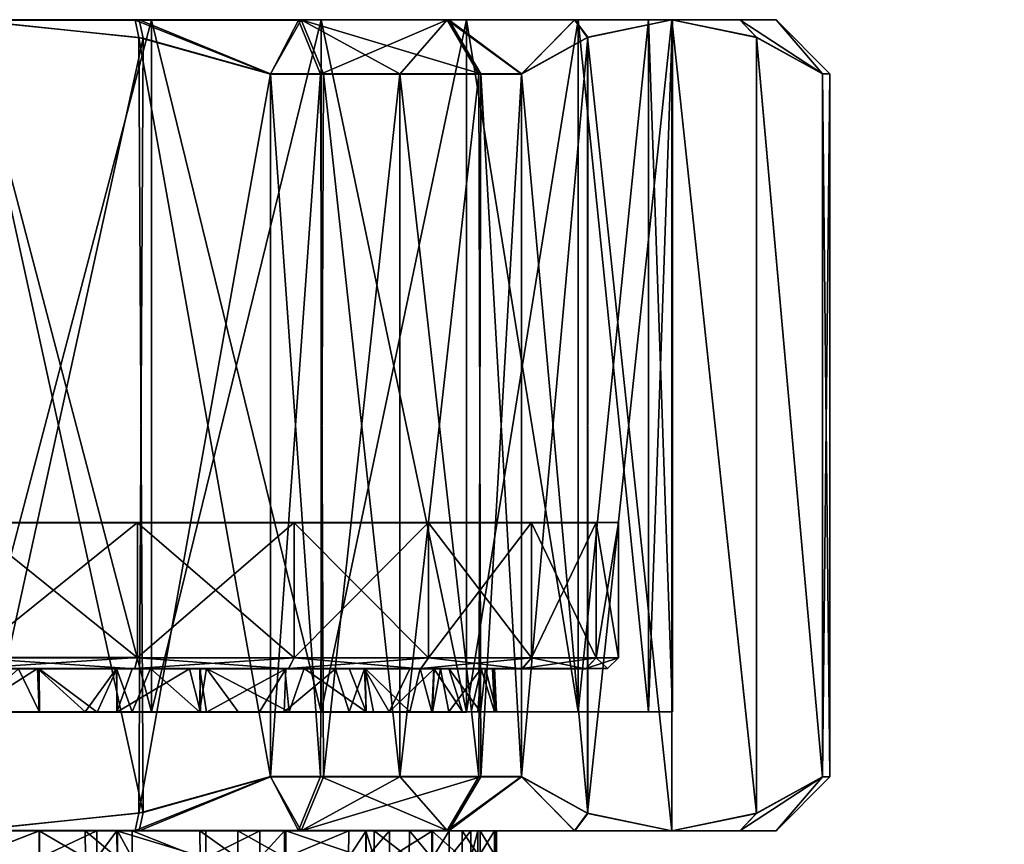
# Model space of a CAD drawing. Extents: x -0.098 to 0.124, y -0.106 to 0.001.
# Tile 94 of 97: x 0.076 to 0.094, y -0.015 to 0.001. Entities that reach past the tile are written whole.
import ezdxf

# ---------------------------------------------------------------- set-up
doc = ezdxf.new("R2010")
doc.units = 0
doc.layers.add('mesh', color=7, linetype='CONTINUOUS')

msp = doc.modelspace()

# ---------------------------------------------------------------- meshes
at = {"layer": 'mesh'}
mesh = msp.add_polyface(dxfattribs=at)
corners = [(0.071871, 0.000299, 0.01571), (0.069432, -0.013378, 0.015707), (0.069432, -0.000378, 0.01571), (0.075, 0.000622, 0.01571), (0.071871, -0.014055, 0.015707), (0.068511, -0.000378, 0.015335), (0.067045, -0.013378, 0.014486), (0.067045, -0.000378, 0.014489), (0.068511, -0.013378, 0.015332), (0.067045, -0.013372, -0.013072), (0.067045, -0.000372, -0.013069), (0.065579, -0.000372, -0.012223), (0.068511, -0.013372, -0.013918), (0.068511, -0.000372, -0.013915), (0.069432, -0.013372, -0.014293), (0.069432, -0.000372, -0.01429), (0.071871, 0.000305, -0.01429), (0.071871, -0.014049, -0.014293), (0.075, 0.000628, -0.01429), (0.071937, 0.000622, 0.015394), (0.068916, 0.000622, 0.014421), (0.066168, 0.000623, 0.012834), (0.071937, 0.000628, -0.013974), (0.068916, 0.000628, -0.013001), (0.066168, 0.000628, -0.011414), (0.071635, 0.000628, -0.011847), (0.0685, 0.000627, -0.010548), (0.071635, 0.000622, 0.013267), (0.0685, 0.000623, 0.011968), (0.075, 0.000622, 0.01371), (0.065808, 0.000627, -0.008482), (0.071635, -0.012173, -0.01185), (0.075, 0.000628, -0.01229), (0.0685, -0.012173, -0.010551), (0.065808, -0.012174, -0.008485), (0.0685, -0.012178, 0.011966), (0.065808, 0.000623, 0.009902), (0.071635, -0.012178, 0.013264), (0.075, -0.012178, 0.013707), (0.071536, -0.008676, 0.006708), (0.064608, -0.008676, 0.006708), (0.068072, -0.008675, 0.000708), (0.071894, -0.008672, -0.010883), (0.071536, -0.008674, -0.005292), (0.069, -0.008673, -0.009684), (0.078464, -0.008674, -0.005292), (0.066515, -0.008673, -0.007777), (0.064608, -0.008674, -0.005292), (0.078464, -0.008676, 0.006708), (0.081928, -0.008675, 0.000708)]
mesh.append_faces([[corners[k] for k in face] for face in [(0, 1, 2, 2), (3, 4, 0, 0), (5, 6, 7, 7), (2, 8, 5, 5), (9, 10, 11, 11), (12, 13, 10, 10), (14, 15, 13, 13), (16, 17, 18, 18), (15, 14, 16, 16), (19, 2, 20, 20), (19, 0, 2, 2), (3, 0, 19, 19), (20, 7, 21, 21), (20, 5, 7, 7), (2, 5, 20, 20), (22, 15, 16, 16), (23, 15, 22, 22), (23, 13, 15, 15), (24, 13, 23, 23), (24, 10, 13, 13), (11, 10, 24, 24), (25, 22, 18, 18), (26, 22, 25, 25), (27, 20, 28, 28), (27, 19, 20, 20), (29, 19, 27, 27), (20, 21, 28, 28), (26, 23, 22, 22), (26, 24, 23, 23), (30, 24, 26, 26), (31, 25, 32, 32), (33, 26, 25, 25), (34, 30, 26, 26), (35, 28, 36, 36), (37, 27, 28, 28), (38, 29, 27, 27), (39, 40, 41, 41), (42, 43, 44, 44), (42, 45, 43, 43), (43, 46, 44, 44), (43, 47, 46, 46), (41, 47, 43, 43), (41, 48, 39, 39), (43, 49, 41, 41)]])
mesh = msp.add_polyface(dxfattribs=at)
corners = [(0.081489, -0.000378, 0.015335), (0.080568, -0.013378, 0.015707), (0.080568, -0.000378, 0.01571), (0.082955, -0.000378, 0.014489), (0.081545, -0.013378, 0.015307), (0.078129, 0.000299, 0.01571), (0.078208, -0.014039, 0.015707), (0.075, 0.000622, 0.01571), (0.075, -0.014378, 0.015707), (0.078129, -0.014049, -0.014293), (0.080568, -0.013372, -0.014293), (0.080568, -0.000372, -0.01429), (0.078208, 0.000289, -0.01429), (0.075, 0.000628, -0.01429), (0.075, -0.014372, -0.014293), (0.081489, -0.013372, -0.013918), (0.081545, -0.000372, -0.01389), (0.078063, 0.000622, 0.015394), (0.081084, 0.000622, 0.014421), (0.083832, 0.000623, 0.012834), (0.071937, 0.000628, -0.013974), (0.071871, 0.000305, -0.01429), (0.078137, 0.000628, -0.013958), (0.081135, 0.000628, -0.012978), (0.082955, -0.000372, -0.01307), (0.078365, 0.000628, -0.011847), (0.0815, 0.000627, -0.010548), (0.075, 0.000628, -0.01229), (0.071635, 0.000628, -0.011847), (0.075, 0.000622, 0.01371), (0.071937, 0.000622, 0.015394), (0.078365, 0.000622, 0.013267), (0.0815, 0.000623, 0.011968), (0.083862, 0.000628, -0.011392), (0.078365, -0.012178, 0.013264), (0.0815, -0.012178, 0.011966), (0.078365, -0.012173, -0.01185), (0.075, -0.012173, -0.012293), (0.078464, -0.008674, -0.005292), (0.081, -0.008673, -0.009684), (0.083485, -0.008673, -0.007777), (0.078106, -0.008672, -0.010883), (0.075, -0.008672, -0.011292), (0.071894, -0.008672, -0.010883), (0.085392, -0.008674, -0.005292), (0.081928, -0.008675, 0.000708), (0.085392, -0.008676, 0.006708), (0.078464, -0.008676, 0.006708), (0.068072, -0.008675, 0.000708), (0.071536, -0.008674, -0.005292)]
mesh.append_faces([[corners[k] for k in face] for face in [(0, 1, 2, 2), (3, 4, 0, 0), (5, 6, 7, 7), (2, 1, 5, 5), (6, 8, 7, 7), (9, 10, 11, 11), (12, 9, 11, 11), (13, 14, 12, 12), (11, 15, 16, 16), (17, 5, 7, 7), (17, 2, 5, 5), (18, 2, 17, 17), (18, 0, 2, 2), (19, 0, 18, 18), (20, 21, 13, 13), (12, 22, 13, 13), (11, 22, 12, 12), (11, 23, 22, 22), (16, 23, 11, 11), (16, 24, 23, 23), (25, 23, 26, 26), (25, 22, 23, 23), (27, 22, 25, 25), (27, 13, 22, 22), (28, 13, 27, 27), (29, 7, 30, 30), (31, 7, 29, 29), (31, 17, 7, 7), (32, 17, 31, 31), (32, 18, 17, 17), (32, 19, 18, 18), (23, 33, 26, 26), (34, 31, 29, 29), (35, 32, 31, 31), (36, 25, 26, 26), (37, 27, 25, 25), (38, 39, 40, 40), (38, 41, 39, 39), (42, 38, 43, 43), (42, 41, 38, 38), (40, 44, 38, 38), (45, 46, 47, 47), (48, 45, 47, 47), (49, 38, 45, 45)]])
mesh = msp.add_polyface(dxfattribs=at)
corners = [(0.081489, -0.000378, 0.015335), (0.081545, -0.013378, 0.015307), (0.080568, -0.013378, 0.015707), (0.078129, 0.000299, 0.01571), (0.078208, -0.014039, 0.015707), (0.078208, 0.000289, -0.01429), (0.075, -0.014372, -0.014293), (0.078129, -0.014049, -0.014293), (0.075, 0.000628, -0.01429), (0.071871, -0.014049, -0.014293), (0.080568, -0.000372, -0.01429), (0.080568, -0.013372, -0.014293), (0.081489, -0.013372, -0.013918), (0.078365, -0.012178, 0.013264), (0.075, 0.000622, 0.01371), (0.075, -0.012178, 0.013707), (0.0815, -0.012178, 0.011966), (0.078365, 0.000622, 0.013267), (0.084192, -0.012178, 0.0099), (0.0815, 0.000623, 0.011968), (0.078365, -0.012173, -0.01185), (0.0815, 0.000627, -0.010548), (0.0815, -0.012173, -0.010551), (0.075, -0.012173, -0.012293), (0.078365, 0.000628, -0.011847), (0.071635, -0.012173, -0.01185), (0.075, 0.000628, -0.01229), (0.077718, -0.011373, -0.008604), (0.078344, -0.011373, -0.008451), (0.078054, -0.011373, -0.01069), (0.075, -0.011372, -0.011092), (0.075001, -0.011373, -0.00903), (0.075124, -0.011373, -0.009042), (0.073711, -0.011373, -0.008903), (0.071946, -0.011373, -0.01069), (0.078106, -0.011177, 0.012299), (0.078054, -0.011377, 0.012106), (0.075, -0.011177, 0.012708), (0.0809, -0.011377, 0.010927), (0.081, -0.011177, 0.0111), (0.083344, -0.011377, 0.009051), (0.081, -0.011173, -0.009685), (0.0809, -0.011373, -0.009512), (0.078106, -0.011172, -0.010883), (0.075, -0.011172, -0.011292), (0.071894, -0.011172, -0.010883), (0.075, -0.011377, 0.012508), (0.078106, -0.008672, -0.010883), (0.081, -0.008673, -0.009684), (0.083485, -0.008673, -0.007777), (0.078106, -0.008677, 0.012299), (0.081, -0.008677, 0.0111), (0.075, -0.008677, 0.012708), (0.071894, -0.008677, 0.012299), (0.075, -0.008672, -0.011292), (0.078464, -0.008676, 0.006708), (0.071536, -0.008676, 0.006708), (0.083485, -0.008677, 0.009193), (0.076253, -0.011373, -0.008962)]
mesh.append_faces([[corners[k] for k in face] for face in [(0, 1, 2, 2), (3, 2, 4, 4), (5, 6, 7, 7), (8, 9, 6, 6), (10, 11, 12, 12), (13, 14, 15, 15), (16, 17, 13, 13), (18, 19, 16, 16), (20, 21, 22, 22), (23, 24, 20, 20), (25, 26, 23, 23), (27, 28, 29, 29), (30, 31, 32, 32), (30, 33, 31, 31), (34, 33, 30, 30), (35, 36, 37, 37), (35, 38, 36, 36), (39, 38, 35, 35), (39, 40, 38, 38), (41, 29, 42, 42), (43, 29, 41, 41), (43, 30, 29, 29), (44, 30, 43, 43), (44, 34, 30, 30), (45, 34, 44, 44), (37, 36, 46, 46), (43, 47, 44, 44), (43, 48, 47, 47), (41, 48, 43, 43), (41, 49, 48, 48), (39, 50, 51, 51), (35, 50, 39, 39), (35, 52, 50, 50), (37, 52, 35, 35), (37, 53, 52, 52), (44, 47, 54, 54), (50, 55, 51, 51), (50, 52, 55, 55), (53, 55, 52, 52), (53, 56, 55, 55), (55, 57, 51, 51), (58, 30, 32, 32), (58, 29, 30, 30), (58, 27, 29, 29)]])
mesh = msp.add_polyface(dxfattribs=at)
corners = [(0.08799, -0.014377, 0.008207), (0.086426, 0.0003, 0.01092), (0.08799, 0.000623, 0.00821), (0.086436, -0.014058, 0.0109), (0.085207, -0.000378, 0.013032), (0.084421, -0.000378, 0.013642), (0.082955, -0.013378, 0.014487), (0.082955, -0.000378, 0.014489), (0.084453, -0.013378, 0.013616), (0.084453, -0.000372, -0.012199), (0.085207, -0.013372, -0.011615), (0.085207, -0.000372, -0.011612), (0.082955, -0.000372, -0.01307), (0.084421, -0.013372, -0.012225), (0.081545, -0.000372, -0.01389), (0.082955, -0.013372, -0.013072), (0.086436, 0.000308, -0.009483), (0.086426, -0.01405, -0.009503), (0.08799, 0.000627, -0.00679), (0.086185, 0.000623, 0.010705), (0.083832, 0.000623, 0.012834), (0.081489, -0.000378, 0.015335), (0.086197, 0.000627, -0.009271), (0.083862, 0.000628, -0.011392), (0.081135, 0.000628, -0.012978), (0.084192, 0.000623, 0.009902), (0.0815, 0.000623, 0.011968), (0.086258, 0.000624, 0.00721), (0.087557, 0.000624, 0.004075), (0.089248, 0.000624, 0.005399), (0.088, 0.000625, 0.00071), (0.086258, 0.000626, -0.00579), (0.089248, 0.000626, -0.003979), (0.087557, 0.000626, -0.002655), (0.084192, 0.000627, -0.008482), (0.0815, 0.000627, -0.010548), (0.084192, -0.012178, 0.0099), (0.086258, -0.012177, 0.007207), (0.087557, -0.012176, 0.004072), (0.088, -0.012176, 0.000707), (0.087557, -0.012175, -0.002657), (0.086258, -0.012174, -0.005793), (0.084192, -0.012174, -0.008485), (0.0815, -0.012173, -0.010551), (0.078464, -0.008674, -0.005292), (0.086591, -0.008674, -0.002398), (0.081928, -0.008675, 0.000708), (0.085392, -0.008674, -0.005292)]
mesh.append_faces([[corners[k] for k in face] for face in [(0, 1, 2, 2), (3, 4, 1, 1), (5, 6, 7, 7), (4, 8, 5, 5), (9, 10, 11, 11), (12, 13, 9, 9), (14, 15, 12, 12), (16, 17, 18, 18), (11, 10, 16, 16), (1, 19, 2, 2), (4, 19, 1, 1), (4, 20, 19, 19), (5, 20, 4, 4), (20, 7, 21, 21), (5, 7, 20, 20), (22, 16, 18, 18), (22, 11, 16, 16), (23, 11, 22, 22), (23, 9, 11, 11), (24, 9, 23, 23), (24, 12, 9, 9), (25, 20, 26, 26), (25, 19, 20, 20), (27, 19, 25, 25), (27, 2, 19, 19), (28, 2, 27, 27), (28, 29, 2, 2), (30, 29, 28, 28), (31, 32, 33, 33), (31, 18, 32, 32), (34, 18, 31, 31), (34, 22, 18, 18), (35, 22, 34, 34), (35, 23, 22, 22), (36, 25, 26, 26), (37, 27, 25, 25), (38, 28, 27, 27), (39, 30, 28, 28), (40, 33, 30, 30), (41, 31, 33, 33), (42, 34, 31, 31), (43, 35, 34, 34), (44, 45, 46, 46), (44, 47, 45, 45)]])
mesh = msp.add_polyface(dxfattribs=at)
corners = [(0.086436, -0.014058, 0.0109), (0.086426, 0.0003, 0.01092), (0.08799, -0.014377, 0.008207), (0.085207, -0.013378, 0.013029), (0.085207, -0.000378, 0.013032), (0.082955, -0.000378, 0.014489), (0.082955, -0.013378, 0.014487), (0.081545, -0.013378, 0.015307), (0.084421, -0.000378, 0.013642), (0.084453, -0.013378, 0.013616), (0.084453, -0.000372, -0.012199), (0.084421, -0.013372, -0.012225), (0.085207, -0.013372, -0.011615), (0.082955, -0.000372, -0.01307), (0.082955, -0.013372, -0.013072), (0.081545, -0.000372, -0.01389), (0.081489, -0.013372, -0.013918), (0.08799, 0.000627, -0.00679), (0.086426, -0.01405, -0.009503), (0.08799, -0.014373, -0.006793), (0.086436, 0.000308, -0.009483), (0.086258, -0.012177, 0.007207), (0.084192, 0.000623, 0.009902), (0.084192, -0.012178, 0.0099), (0.087557, -0.012176, 0.004072), (0.086258, 0.000624, 0.00721), (0.088, -0.012176, 0.000707), (0.087557, 0.000624, 0.004075), (0.087557, -0.012175, -0.002657), (0.088, 0.000625, 0.00071), (0.086258, -0.012174, -0.005793), (0.087557, 0.000626, -0.002655), (0.084192, -0.012174, -0.008485), (0.086258, 0.000626, -0.00579), (0.0815, -0.012173, -0.010551), (0.084192, 0.000627, -0.008482), (0.083485, -0.011177, 0.009193), (0.083344, -0.011377, 0.009051), (0.081, -0.011177, 0.0111), (0.085392, -0.011176, 0.006708), (0.085219, -0.011376, 0.006608), (0.086591, -0.011176, 0.003813), (0.086398, -0.011376, 0.003762), (0.087, -0.011175, 0.000708), (0.0868, -0.011375, 0.000708), (0.086591, -0.011174, -0.002398), (0.086398, -0.011374, -0.002346), (0.085392, -0.011174, -0.005292), (0.085219, -0.011374, -0.005192), (0.083485, -0.011173, -0.007778), (0.083344, -0.011373, -0.007636), (0.081, -0.011173, -0.009685), (0.0809, -0.011373, -0.009512), (0.083485, -0.008673, -0.007777), (0.085392, -0.008674, -0.005292), (0.086591, -0.008674, -0.002398), (0.087, -0.008675, 0.000708), (0.086591, -0.008676, 0.003814), (0.085392, -0.008676, 0.006708), (0.083485, -0.008677, 0.009193), (0.081, -0.008677, 0.0111), (0.081928, -0.008675, 0.000708), (0.078464, -0.008676, 0.006708)]
mesh.append_faces([[corners[k] for k in face] for face in [(0, 1, 2, 2), (3, 4, 0, 0), (5, 6, 7, 7), (8, 9, 6, 6), (4, 3, 9, 9), (10, 11, 12, 12), (13, 14, 11, 11), (15, 16, 14, 14), (17, 18, 19, 19), (20, 12, 18, 18), (21, 22, 23, 23), (24, 25, 21, 21), (26, 27, 24, 24), (28, 29, 26, 26), (30, 31, 28, 28), (32, 33, 30, 30), (34, 35, 32, 32), (36, 37, 38, 38), (39, 40, 36, 36), (41, 42, 39, 39), (43, 44, 41, 41), (45, 46, 43, 43), (47, 48, 45, 45), (49, 50, 47, 47), (51, 52, 49, 49), (49, 53, 51, 51), (49, 54, 53, 53), (47, 54, 49, 49), (47, 55, 54, 54), (45, 55, 47, 47), (45, 56, 55, 55), (43, 56, 45, 45), (43, 57, 56, 56), (41, 57, 43, 43), (41, 58, 57, 57), (39, 58, 41, 41), (39, 59, 58, 58), (36, 59, 39, 39), (36, 60, 59, 59), (38, 60, 36, 36), (55, 56, 61, 61), (62, 58, 59, 59), (61, 57, 58, 58), (56, 57, 61, 61)]])
mesh = msp.add_polyface(dxfattribs=at)
corners = [(0.089916, -0.014375, -0.00088), (0.084739, -0.014375, 0.000707), (0.089916, -0.014375, 0.002294), (0.089248, -0.014374, -0.003982), (0.084747, -0.014375, 0.000481), (0.089555, -0.014053, 0.005497), (0.089248, -0.014376, 0.005396), (0.08799, -0.014377, 0.008207), (0.090774, -0.013376, 0.003385), (0.09091, -0.013375, 0.0024), (0.089555, -0.014051, -0.004083), (0.08799, -0.014373, -0.006793), (0.090774, -0.013374, -0.001971), (0.09091, -0.013375, -0.000985), (0.09091, -0.013375, 0.000707), (0.089555, 0.000301, 0.0055), (0.090774, -0.000376, 0.003388), (0.08799, 0.000623, 0.00821), (0.089555, 0.000303, -0.00408), (0.090774, -0.000374, -0.001968), (0.08799, 0.000627, -0.00679), (0.09091, -0.000375, 0.002402), (0.09091, -0.000375, 0.00071), (0.09091, -0.000375, -0.000983), (0.089248, 0.000624, 0.005399), (0.089916, 0.000625, 0.002297), (0.089248, 0.000626, -0.003979), (0.089916, 0.000625, -0.000877), (0.088, 0.000625, 0.00071), (0.087557, 0.000626, -0.002655)]
mesh.append_faces([[corners[k] for k in face] for face in [(0, 1, 2, 2), (3, 4, 0, 0), (5, 6, 7, 7), (8, 6, 5, 5), (8, 2, 6, 6), (9, 2, 8, 8), (3, 10, 11, 11), (3, 12, 10, 10), (0, 12, 3, 3), (0, 13, 12, 12), (2, 13, 0, 0), (2, 14, 13, 13), (9, 14, 2, 2), (15, 16, 8, 8), (5, 15, 8, 8), (5, 17, 15, 15), (7, 17, 5, 5), (18, 12, 19, 19), (18, 10, 12, 12), (20, 10, 18, 18), (20, 11, 10, 10), (21, 8, 16, 16), (21, 9, 8, 8), (22, 9, 21, 21), (22, 14, 9, 9), (23, 14, 22, 22), (23, 13, 14, 14), (19, 13, 23, 23), (19, 12, 13, 13), (24, 15, 17, 17), (24, 16, 15, 15), (25, 16, 24, 24), (26, 19, 27, 27), (26, 18, 19, 19), (20, 18, 26, 26), (25, 21, 16, 16), (25, 22, 21, 21), (27, 22, 25, 25), (27, 23, 22, 22), (19, 23, 27, 27), (28, 25, 24, 24), (28, 27, 25, 25), (29, 27, 28, 28), (29, 26, 27, 27)]])
mesh = msp.add_polyface(dxfattribs=at)
corners = [(-0.059, -0.016375, 0.000699), (-0.059543, -0.014876, 0.004841), (-0.059, -0.014875, 0.0007), (-0.095137, -0.018109, -0.019231), (-0.024028, -0.018797, -0.020269), (-0.023786, -0.01878, -0.020248), (-0.024131, -0.018814, -0.02029), (-0.095137, -0.019031, -0.020499), (-0.024386, -0.018887, -0.020379), (0.094137, -0.01734, -0.017369), (-0.095137, -0.017305, -0.017366), (-0.095137, -0.017472, -0.017783), (-0.095137, -0.017199, -0.017103), (-0.095138, -0.017988, -0.019064), (0.094138, -0.01764, -0.018373), (0.094138, -0.018134, -0.019232), (0.008978, -0.018781, -0.02025), (0.023786, -0.018781, -0.020251), (-0.058339, -0.018291, 0.023088), (-0.065669, -0.01795, 0.022718), (-0.039629, -0.01794, 0.023286), (-0.039595, -0.017095, 0.021682), (-0.039605, -0.017165, 0.022145), (-0.06563, -0.017072, 0.02109), (-0.065652, -0.017322, 0.022006), (-0.039622, -0.017598, 0.022967), (-0.065661, -0.017595, 0.022398), (-0.039614, -0.017335, 0.02258), (-0.065641, -0.017145, 0.021562), (-0.065275, -0.01703, 0.01997), (-0.023739, -0.017064, 0.020869), (-0.0461, -0.018349, 0.02338), (-0.057633, -0.01836, 0.023126), (-0.072262, -0.016758, -0.008634), (0.065251, -0.016673, 0.000849), (-0.071629, -0.016754, -0.008446), (-0.072761, -0.01676, -0.008783), (0.065265, -0.016674, 0.000708), (0, -0.017079, 0.021271), (-0.065609, -0.01668, 0.00309), (-0.065841, -0.016684, 0.004045), (-0.0663, -0.016691, 0.005108), (-0.066415, -0.016693, 0.005283), (-0.06747, -0.016709, 0.006895), (-0.067665, -0.016712, 0.007108), (-0.05909, -0.000375, 0.00071), (-0.05909, -0.013375, 0.0024), (-0.05909, -0.000375, 0.002402), (-0.05909, -0.013375, 0.000707), (-0.05909, -0.000375, -0.000983), (-0.05909, -0.013375, -0.000985), (-0.059226, -0.000374, -0.001968), (-0.059226, -0.013374, -0.001971), (-0.02494, -0.019244, -0.020782), (-0.024835, -0.019149, -0.020679), (-0.025271, -0.019736, -0.021259), (-0.095135, -0.020637, -0.021963), (-0.025321, -0.019853, -0.021364), (-0.02435, -0.018977, -0.020504), (-0.024618, -0.019009, -0.02052), (0.094136, -0.017035, -0.016349), (-0.095136, -0.017077, -0.016274), (-0.095134, -0.016922, -0.015218), (-0.039633, -0.018306, 0.0235)]
mesh.append_faces([[corners[k] for k in face] for face in [(0, 1, 2, 2), (3, 4, 5, 5), (6, 7, 8, 8), (9, 10, 11, 11), (9, 12, 10, 10), (13, 14, 11, 11), (3, 15, 13, 13), (16, 17, 3, 3), (18, 19, 20, 20), (21, 22, 23, 23), (24, 25, 26, 26), (24, 27, 25, 25), (28, 27, 24, 24), (22, 28, 23, 23), (22, 27, 28, 28), (20, 26, 25, 25), (19, 26, 20, 20), (21, 29, 30, 30), (21, 23, 29, 29), (31, 32, 18, 18), (33, 34, 35, 35), (36, 37, 33, 33), (38, 30, 39, 39), (30, 40, 39, 39), (30, 41, 40, 40), (42, 41, 30, 30), (30, 43, 42, 42), (30, 44, 43, 43), (29, 44, 30, 30), (45, 46, 47, 47), (45, 48, 46, 46), (49, 48, 45, 45), (49, 50, 48, 48), (51, 50, 49, 49), (51, 52, 50, 50), (7, 53, 54, 54), (7, 55, 53, 53), (55, 56, 57, 57), (7, 58, 8, 8), (7, 59, 58, 58), (60, 61, 12, 12), (60, 62, 61, 61), (18, 20, 63, 63), (18, 63, 31, 31)]])
mesh = msp.add_polyface(dxfattribs=at)
corners = [(0.081135, -0.014378, 0.014395), (0.082955, -0.013378, 0.014487), (0.084453, -0.013378, 0.013616), (0.083832, -0.014372, -0.011417), (0.082955, -0.013372, -0.013072), (0.081489, -0.013372, -0.013918), (0.084421, -0.013372, -0.012225), (0.084192, -0.012174, -0.008485), (0.08247, -0.012174, -0.005557), (0.082332, -0.012174, -0.005689), (0.086258, -0.012174, -0.005793), (0.083141, -0.012175, -0.004658), (0.083551, -0.012175, -0.003854), (0.086258, -0.012177, 0.007207), (0.083562, -0.012177, 0.005271), (0.083864, -0.012177, 0.004768), (0.082758, -0.012177, 0.006612), (0.084192, -0.012178, 0.0099), (0.082333, -0.012177, 0.007108), (0.082017, -0.012177, 0.007476), (0.08082, -0.012177, 0.008471), (0.0815, -0.012178, 0.011966), (0.083588, -0.011374, -0.003873), (0.084119, -0.012175, -0.002744), (0.083863, -0.011374, -0.003355), (0.083332, -0.011374, -0.004355), (0.082313, -0.011374, -0.005678), (0.082302, -0.011376, 0.007082), (0.08371, -0.011376, 0.005089), (0.083594, -0.011376, 0.00529), (0.083143, -0.011376, 0.006069), (0.085219, -0.011376, 0.006608), (0.083344, -0.011377, 0.009051), (0.081769, -0.011376, 0.007725), (0.085219, -0.011374, -0.005192), (0.083344, -0.011373, -0.007636), (0.082019, -0.011374, -0.00606), (0.081187, -0.011373, -0.006828), (0.083485, -0.011177, 0.009193), (0.083485, -0.011173, -0.007778), (0.0809, -0.011373, -0.009512), (0.080913, -0.012174, -0.007046), (0.0815, -0.012173, -0.010551), (0.084447, -0.012175, -0.001692), (0.084416, -0.011374, -0.001681), (0.084274, -0.012176, 0.003716), (0.084459, -0.011375, 0.003072), (0.084401, -0.012176, 0.003097)]
mesh.append_faces([[corners[k] for k in face] for face in [(0, 1, 2, 2), (3, 4, 5, 5), (6, 4, 3, 3), (7, 8, 9, 9), (10, 8, 7, 7), (11, 10, 12, 12), (13, 14, 15, 15), (13, 16, 14, 14), (17, 18, 16, 16), (17, 19, 18, 18), (17, 20, 19, 19), (21, 20, 17, 17), (22, 23, 24, 24), (22, 12, 23, 23), (25, 12, 22, 22), (25, 11, 12, 12), (26, 11, 25, 25), (26, 8, 11, 11), (9, 8, 26, 26), (16, 18, 27, 27), (14, 28, 15, 15), (14, 29, 28, 28), (16, 29, 14, 14), (16, 30, 29, 29), (27, 30, 16, 16), (19, 27, 18, 18), (28, 29, 31, 31), (32, 27, 33, 33), (31, 27, 32, 32), (31, 30, 27, 27), (29, 30, 31, 31), (34, 25, 22, 22), (34, 26, 25, 25), (35, 26, 34, 34), (35, 36, 26, 26), (37, 36, 35, 35), (38, 31, 32, 32), (39, 40, 35, 35), (41, 42, 7, 7), (24, 43, 44, 44), (24, 23, 43, 43), (45, 46, 47, 47), (15, 46, 45, 45), (15, 28, 46, 46)]])
mesh = msp.add_polyface(dxfattribs=at)
corners = [(0.086197, -0.014377, 0.010688), (0.085207, -0.013378, 0.013029), (0.086436, -0.014058, 0.0109), (0.083862, -0.014377, 0.012809), (0.084453, -0.013378, 0.013616), (0.085207, -0.013372, -0.011615), (0.086185, -0.014373, -0.009288), (0.086426, -0.01405, -0.009503), (0.084421, -0.013372, -0.012225), (0.083832, -0.014372, -0.011417), (0.083551, -0.012175, -0.003854), (0.087557, -0.012175, -0.002657), (0.084119, -0.012175, -0.002744), (0.086258, -0.012174, -0.005793), (0.083141, -0.012175, -0.004658), (0.08247, -0.012174, -0.005557), (0.084739, -0.012176, 0.000707), (0.084747, -0.012176, 0.000477), (0.088, -0.012176, 0.000707), (0.084274, -0.012176, 0.003716), (0.086258, -0.012177, 0.007207), (0.083864, -0.012177, 0.004768), (0.087557, -0.012176, 0.004072), (0.084401, -0.012176, 0.003097), (0.084708, -0.012176, 0.001608), (0.084192, -0.012178, 0.0099), (0.082758, -0.012177, 0.006612), (0.084692, -0.011375, 0.000707), (0.084708, -0.011375, -0.000193), (0.084539, -0.011375, -0.001312), (0.084669, -0.011375, 0.001959), (0.0868, -0.011375, 0.000708), (0.086398, -0.011374, -0.002346), (0.084416, -0.011374, -0.001681), (0.085219, -0.011374, -0.005192), (0.083863, -0.011374, -0.003355), (0.083588, -0.011374, -0.003873), (0.085392, -0.011176, 0.006708), (0.086398, -0.011376, 0.003762), (0.085219, -0.011376, 0.006608), (0.086591, -0.011176, 0.003813), (0.087, -0.011175, 0.000708), (0.086591, -0.011174, -0.002398), (0.085392, -0.011174, -0.005292), (0.083344, -0.011373, -0.007636), (0.084447, -0.012175, -0.001692), (0.084459, -0.011375, 0.003072), (0.08371, -0.011376, 0.005089)]
mesh.append_faces([[corners[k] for k in face] for face in [(0, 1, 2, 2), (3, 4, 1, 1), (5, 6, 7, 7), (8, 9, 5, 5), (10, 11, 12, 12), (10, 13, 11, 11), (14, 15, 13, 13), (16, 17, 18, 18), (19, 20, 21, 21), (19, 22, 20, 20), (23, 22, 19, 19), (23, 18, 22, 22), (24, 18, 23, 23), (24, 16, 18, 18), (25, 26, 20, 20), (27, 16, 24, 24), (27, 17, 16, 16), (28, 17, 27, 27), (29, 17, 28, 28), (24, 30, 27, 27), (31, 27, 30, 30), (31, 28, 27, 27), (32, 28, 31, 31), (32, 29, 28, 28), (32, 33, 29, 29), (34, 33, 32, 32), (34, 35, 33, 33), (36, 35, 34, 34), (37, 38, 39, 39), (40, 31, 38, 38), (41, 32, 31, 31), (42, 34, 32, 32), (43, 44, 34, 34), (11, 45, 12, 12), (18, 45, 11, 11), (18, 17, 45, 45), (29, 45, 17, 17), (33, 45, 29, 29), (24, 46, 30, 30), (23, 46, 24, 24), (46, 31, 30, 30), (46, 38, 31, 31), (46, 39, 38, 38), (47, 39, 46, 46)]])
mesh = msp.add_polyface(dxfattribs=at)
corners = [(0.078365, -0.012173, -0.01185), (0.078009, -0.012174, -0.008567), (0.07773, -0.012174, -0.008643), (0.079253, -0.012174, -0.008006), (0.075, -0.012178, 0.013707), (0.074103, -0.012178, 0.010416), (0.074999, -0.012178, 0.0104), (0.073708, -0.012178, 0.010356), (0.071635, -0.012178, 0.013264), (0.075, -0.012173, -0.012293), (0.075, -0.012174, -0.009043), (0.073713, -0.012174, -0.008892), (0.076288, -0.012174, -0.0089), (0.077138, -0.012174, -0.008805), (0.078365, -0.012178, 0.013264), (0.077362, -0.012178, 0.010167), (0.07772, -0.012178, 0.010034), (0.077718, -0.011373, -0.008604), (0.078344, -0.011373, -0.008451), (0.078009, -0.011377, 0.009982), (0.079064, -0.011377, 0.00957), (0.077724, -0.011377, 0.01004), (0.076287, -0.011377, 0.010336), (0.075, -0.011377, 0.010458), (0.075903, -0.011377, 0.010416), (0.073713, -0.011377, 0.010306), (0.07298, -0.012178, 0.010246), (0.075001, -0.011373, -0.00903), (0.073711, -0.011373, -0.008903), (0.075124, -0.011373, -0.009042), (0.075, -0.011377, 0.012508), (0.072738, -0.011377, 0.010192), (0.078054, -0.011377, 0.012106), (0.076294, -0.012178, 0.010369), (0.076253, -0.011373, -0.008962)]
mesh.append_faces([[corners[k] for k in face] for face in [(0, 1, 2, 2), (0, 3, 1, 1), (4, 5, 6, 6), (4, 7, 5, 5), (8, 7, 4, 4), (9, 10, 11, 11), (9, 12, 10, 10), (0, 12, 9, 9), (0, 13, 12, 12), (2, 13, 0, 0), (14, 15, 16, 16), (2, 17, 13, 13), (1, 17, 2, 2), (1, 18, 17, 17), (3, 18, 1, 1), (16, 19, 20, 20), (16, 21, 19, 19), (15, 21, 16, 16), (15, 22, 21, 21), (6, 23, 24, 24), (5, 23, 6, 6), (5, 25, 23, 23), (7, 25, 5, 5), (26, 25, 7, 7), (11, 27, 28, 28), (10, 27, 11, 11), (10, 29, 27, 27), (30, 25, 31, 31), (30, 23, 25, 25), (30, 24, 23, 23), (32, 24, 30, 30), (32, 22, 24, 24), (32, 21, 22, 22), (32, 19, 21, 21), (14, 33, 15, 15), (4, 33, 14, 14), (6, 33, 4, 4), (12, 34, 10, 10), (13, 34, 12, 12), (13, 17, 34, 34), (33, 22, 15, 15), (33, 24, 22, 22), (6, 24, 33, 33), (34, 29, 10, 10)]])
mesh = msp.add_polyface(dxfattribs=at)
corners = [(0.080568, -0.013378, 0.015707), (0.078137, -0.014378, 0.015375), (0.078208, -0.014039, 0.015707), (0.081545, -0.013378, 0.015307), (0.081135, -0.014378, 0.014395), (0.082955, -0.013378, 0.014487), (0.078063, -0.014372, -0.013977), (0.080568, -0.013372, -0.014293), (0.078129, -0.014049, -0.014293), (0.081084, -0.014372, -0.013004), (0.081489, -0.013372, -0.013918), (0.0815, -0.012173, -0.010551), (0.079253, -0.012174, -0.008006), (0.078365, -0.012173, -0.01185), (0.079968, -0.012174, -0.007683), (0.0815, -0.012178, 0.011966), (0.079271, -0.012178, 0.009459), (0.07938, -0.012178, 0.009419), (0.07772, -0.012178, 0.010034), (0.078365, -0.012178, 0.013264), (0.080364, -0.012177, 0.00885), (0.08082, -0.012177, 0.008471), (0.082332, -0.012174, -0.005689), (0.082313, -0.011374, -0.005678), (0.082019, -0.011374, -0.00606), (0.07927, -0.011373, -0.008051), (0.078344, -0.011373, -0.008451), (0.079383, -0.011373, -0.008002), (0.081187, -0.011373, -0.006828), (0.082017, -0.012177, 0.007476), (0.081769, -0.011376, 0.007725), (0.082302, -0.011376, 0.007082), (0.079261, -0.011377, 0.009452), (0.079064, -0.011377, 0.00957), (0.0809, -0.011373, -0.009512), (0.078054, -0.011373, -0.01069), (0.083344, -0.011373, -0.007636), (0.080829, -0.011373, -0.007061), (0.0809, -0.011377, 0.010927), (0.078009, -0.011377, 0.009982), (0.078054, -0.011377, 0.012106), (0.080913, -0.012174, -0.007046), (0.084192, -0.012174, -0.008485), (0.080846, -0.011377, 0.008501), (0.083344, -0.011377, 0.009051)]
mesh.append_faces([[corners[k] for k in face] for face in [(0, 1, 2, 2), (3, 4, 0, 0), (3, 5, 4, 4), (6, 7, 8, 8), (9, 10, 7, 7), (11, 12, 13, 13), (14, 12, 11, 11), (15, 16, 17, 17), (15, 18, 16, 16), (19, 18, 15, 15), (15, 20, 21, 21), (17, 20, 15, 15), (22, 23, 24, 24), (12, 25, 26, 26), (27, 25, 12, 12), (28, 22, 24, 24), (12, 14, 27, 27), (29, 30, 31, 31), (21, 30, 29, 29), (16, 32, 17, 17), (16, 33, 32, 32), (18, 33, 16, 16), (25, 27, 34, 34), (35, 25, 34, 34), (35, 26, 25, 25), (34, 28, 36, 36), (34, 37, 28, 28), (27, 37, 34, 34), (38, 39, 40, 40), (38, 33, 39, 39), (32, 33, 38, 38), (14, 11, 41, 41), (42, 22, 41, 41), (43, 21, 20, 20), (28, 41, 22, 22), (37, 41, 28, 28), (27, 41, 37, 37), (27, 14, 41, 41), (21, 43, 30, 30), (17, 43, 20, 20), (17, 32, 43, 43), (38, 43, 32, 32), (44, 43, 38, 38), (44, 30, 43, 43)]])
mesh = msp.add_polyface(dxfattribs=at)
corners = [(0.078009, -0.014873, -0.008568), (0.077735, -0.014373, -0.008643), (0.077736, -0.014873, -0.008643), (0.078009, -0.014373, -0.008568), (0.079262, -0.014873, -0.008005), (0.079261, -0.014373, -0.008005), (0.07996, -0.014873, -0.007691), (0.079962, -0.014373, -0.007689), (0.081084, -0.014372, -0.013004), (0.078063, -0.014372, -0.013977), (0.081135, -0.014378, 0.014395), (0.077725, -0.014377, 0.010032), (0.078137, -0.014378, 0.015375), (0.080568, -0.013378, 0.015707), (0.080568, -0.013372, -0.014293), (0.079148, -0.016378, 0.01616), (0.075007, -0.014878, 0.016707), (0.079148, -0.014878, 0.01616), (0.082994, -0.016372, -0.013153), (0.077725, -0.016373, -0.008596), (0.078912, -0.016373, -0.008229), (0.078478, -0.016377, 0.009818), (0.077737, -0.016377, 0.010049), (0.079264, -0.016377, 0.009415), (0.079134, -0.016372, -0.01475), (0.076853, -0.016373, -0.008866), (0.07737, -0.016377, 0.010164), (0.079134, -0.014872, -0.01475), (0.077141, -0.014873, -0.008805), (0.07735, -0.014877, 0.01017), (0.077726, -0.014877, 0.010031), (0.090686, -0.017729, 0.022097), (0.090688, -0.017885, 0.022219), (0.064665, -0.017596, 0.022421), (0.072761, -0.01676, -0.008783), (0.094134, -0.016922, -0.015227), (0.073713, -0.016762, -0.008894), (0.075, -0.016765, -0.009044), (0.086319, -0.017002, 0.019222), (0.077342, -0.016756, 0.010171), (0.07773, -0.016753, 0.010029), (0.079282, -0.016373, -0.008039), (0.079954, -0.016739, -0.007697), (0.079968, -0.016373, -0.007688), (0.079269, -0.016744, -0.008004), (0.078009, -0.016755, -0.00857), (0.077741, -0.016756, -0.008643), (0.079368, -0.014877, 0.009427), (0.079371, -0.014377, 0.009425), (0.080366, -0.014377, 0.008851), (0.08337, -0.01827, 0.022552), (0.09069, -0.018277, 0.022462), (0.068416, -0.018356, 0.0229), (0.074999, -0.016761, 0.010399), (0.076294, -0.01676, 0.010368), (0.079361, -0.016742, 0.009432), (0.080378, -0.016377, 0.008844), (0.080367, -0.016732, 0.008851)]
mesh.append_faces([[corners[k] for k in face] for face in [(0, 1, 2, 2), (0, 3, 1, 1), (4, 3, 0, 0), (4, 5, 3, 3), (6, 5, 4, 4), (6, 7, 5, 5), (8, 3, 5, 5), (8, 1, 3, 3), (9, 1, 8, 8), (10, 11, 12, 12), (13, 10, 12, 12), (8, 14, 9, 9), (15, 16, 17, 17), (18, 19, 20, 20), (15, 21, 22, 22), (15, 23, 21, 21), (24, 25, 19, 19), (22, 26, 15, 15), (27, 0, 2, 2), (27, 4, 0, 0), (2, 28, 27, 27), (17, 29, 30, 30), (31, 32, 33, 33), (34, 35, 36, 36), (35, 37, 36, 36), (38, 39, 40, 40), (21, 40, 22, 22), (41, 42, 43, 43), (41, 44, 42, 42), (20, 44, 41, 41), (20, 45, 44, 44), (19, 45, 20, 20), (19, 46, 45, 45), (47, 48, 49, 49), (47, 11, 48, 48), (30, 11, 47, 47), (10, 48, 11, 11), (47, 17, 30, 30), (50, 51, 52, 52), (38, 53, 54, 54), (21, 55, 40, 40), (23, 55, 21, 21), (56, 55, 23, 23), (56, 57, 55, 55)]])
mesh = msp.add_polyface(dxfattribs=at)
corners = [(0.080823, -0.014877, 0.00847), (0.082011, -0.014376, 0.00748), (0.08201, -0.014876, 0.007481), (0.080823, -0.014377, 0.00847), (0.080366, -0.014877, 0.008851), (0.080366, -0.014377, 0.008851), (0.083832, -0.014372, -0.011417), (0.079261, -0.014373, -0.008005), (0.079962, -0.014373, -0.007689), (0.083862, -0.014377, 0.012809), (0.081489, -0.013372, -0.013918), (0.081084, -0.014372, -0.013004), (0.079134, -0.016372, -0.01475), (0.082994, -0.014872, -0.013153), (0.079134, -0.014872, -0.01475), (0.082994, -0.016372, -0.013153), (0.079148, -0.016378, 0.01616), (0.079148, -0.014878, 0.01616), (0.083006, -0.016378, 0.014559), (0.078912, -0.016373, -0.008229), (0.079282, -0.016373, -0.008039), (0.077725, -0.016373, -0.008596), (0.079264, -0.016377, 0.009415), (0.080378, -0.016377, 0.008844), (0.080845, -0.016377, 0.008491), (0.079968, -0.016373, -0.007688), (0.080819, -0.016373, -0.007046), (0.079262, -0.014873, -0.008005), (0.07996, -0.014873, -0.007691), (0.083006, -0.014878, 0.01456), (0.094134, -0.016922, -0.015227), (0.076288, -0.016761, -0.0089), (0.075, -0.016765, -0.009044), (0.077741, -0.016756, -0.008643), (0.077142, -0.016759, -0.008806), (0.080367, -0.016732, 0.008851), (0.080826, -0.016726, 0.008469), (0.081308, -0.016377, 0.008142), (0.082005, -0.016712, 0.007485), (0.082306, -0.016376, 0.00708), (0.080851, -0.014873, -0.007089), (0.08085, -0.014373, -0.007089), (0.08233, -0.014874, -0.005688), (0.08233, -0.014374, -0.005688), (0.079368, -0.014877, 0.009427), (0.079371, -0.014377, 0.009425), (0.086319, -0.017002, 0.019222), (0.079361, -0.016742, 0.009432), (0.07773, -0.016753, 0.010029), (0.076294, -0.01676, 0.010368), (0.077342, -0.016756, 0.010171), (0.08167, -0.016373, -0.006403), (0.080852, -0.016728, -0.007088), (0.082328, -0.016708, -0.005687), (0.079954, -0.016739, -0.007697)]
mesh.append_faces([[corners[k] for k in face] for face in [(0, 1, 2, 2), (0, 3, 1, 1), (4, 3, 0, 0), (4, 5, 3, 3), (6, 7, 8, 8), (9, 3, 5, 5), (6, 10, 11, 11), (12, 13, 14, 14), (15, 13, 12, 12), (16, 17, 18, 18), (15, 19, 20, 20), (12, 21, 15, 15), (18, 22, 16, 16), (23, 18, 24, 24), (23, 22, 18, 18), (15, 25, 26, 26), (20, 25, 15, 15), (13, 27, 14, 14), (28, 27, 13, 13), (29, 4, 0, 0), (30, 31, 32, 32), (30, 33, 34, 34), (24, 35, 23, 23), (24, 36, 35, 35), (37, 36, 24, 24), (37, 38, 36, 36), (39, 38, 37, 37), (40, 8, 28, 28), (40, 41, 8, 8), (42, 41, 40, 40), (42, 43, 41, 41), (44, 5, 4, 4), (6, 8, 41, 41), (9, 5, 45, 45), (28, 13, 40, 40), (44, 29, 17, 17), (44, 4, 29, 29), (46, 47, 35, 35), (46, 48, 47, 47), (49, 50, 46, 46), (51, 52, 53, 53), (26, 52, 51, 51), (25, 52, 26, 26), (25, 54, 52, 52)]])
mesh = msp.add_polyface(dxfattribs=at)
corners = [(0.082482, -0.014874, -0.005542), (0.08233, -0.014374, -0.005688), (0.08233, -0.014874, -0.005688), (0.08248, -0.014374, -0.005545), (0.083131, -0.014874, -0.004671), (0.083133, -0.014374, -0.004669), (0.083551, -0.014874, -0.003854), (0.083551, -0.014374, -0.003854), (0.08411, -0.014874, -0.002765), (0.084111, -0.014374, -0.002761), (0.084271, -0.014876, 0.00372), (0.0844, -0.014375, 0.003096), (0.0844, -0.014875, 0.003095), (0.084272, -0.014376, 0.003719), (0.083868, -0.014876, 0.00476), (0.083867, -0.014376, 0.004761), (0.083562, -0.014876, 0.00527), (0.083562, -0.014376, 0.00527), (0.082765, -0.014876, 0.0066), (0.082764, -0.014376, 0.006602), (0.082332, -0.014876, 0.007106), (0.082332, -0.014376, 0.007106), (0.08201, -0.014876, 0.007481), (0.082011, -0.014376, 0.00748), (0.081084, -0.014372, -0.013004), (0.079261, -0.014373, -0.008005), (0.083832, -0.014372, -0.011417), (0.086185, -0.014373, -0.009288), (0.086197, -0.014377, 0.010688), (0.080823, -0.014377, 0.00847), (0.083862, -0.014377, 0.012809), (0.081135, -0.014378, 0.014395), (0.084453, -0.013378, 0.013616), (0.082994, -0.016372, -0.013153), (0.086309, -0.014873, -0.010612), (0.082994, -0.014872, -0.013153), (0.083006, -0.016378, 0.014559), (0.079148, -0.014878, 0.01616), (0.083006, -0.014878, 0.01456), (0.080819, -0.016373, -0.007046), (0.086309, -0.016373, -0.010612), (0.08886, -0.014877, 0.008701), (0.086319, -0.014877, 0.012016), (0.080823, -0.014877, 0.00847), (0.084445, -0.014874, -0.001691), (0.084446, -0.014374, -0.001691), (0.084747, -0.014875, 0.000482), (0.079371, -0.014377, 0.009425), (0.08085, -0.014373, -0.007089), (0.080851, -0.014873, -0.007089)]
mesh.append_faces([[corners[k] for k in face] for face in [(0, 1, 2, 2), (0, 3, 1, 1), (4, 3, 0, 0), (4, 5, 3, 3), (6, 5, 4, 4), (6, 7, 5, 5), (8, 7, 6, 6), (8, 9, 7, 7), (10, 11, 12, 12), (10, 13, 11, 11), (14, 13, 10, 10), (14, 15, 13, 13), (16, 15, 14, 14), (16, 17, 15, 15), (18, 17, 16, 16), (18, 19, 17, 17), (20, 19, 18, 18), (20, 21, 19, 19), (22, 21, 20, 20), (22, 23, 21, 21), (24, 25, 26, 26), (27, 3, 5, 5), (27, 1, 3, 3), (28, 19, 21, 21), (28, 17, 19, 19), (28, 29, 30, 30), (28, 23, 29, 29), (21, 23, 28, 28), (31, 32, 30, 30), (33, 34, 35, 35), (36, 37, 38, 38), (33, 39, 40, 40), (34, 0, 2, 2), (41, 20, 18, 18), (42, 22, 20, 20), (42, 43, 22, 22), (38, 43, 42, 42), (44, 9, 8, 8), (44, 45, 9, 9), (46, 45, 44, 44), (47, 31, 30, 30), (26, 48, 1, 1), (49, 35, 34, 34), (34, 2, 49, 49)]])
mesh = msp.add_polyface(dxfattribs=at)
corners = [(0.084739, -0.014875, 0.000706), (0.084747, -0.014375, 0.000481), (0.084747, -0.014875, 0.000482), (0.084739, -0.014375, 0.000707), (0.084707, -0.014875, 0.001609), (0.084707, -0.014375, 0.001609), (0.0844, -0.014875, 0.003095), (0.0844, -0.014375, 0.003096), (0.089248, -0.014374, -0.003982), (0.083551, -0.014374, -0.003854), (0.084111, -0.014374, -0.002761), (0.08799, -0.014373, -0.006793), (0.083133, -0.014374, -0.004669), (0.086185, -0.014373, -0.009288), (0.083832, -0.014372, -0.011417), (0.08233, -0.014374, -0.005688), (0.08799, -0.014377, 0.008207), (0.083562, -0.014376, 0.00527), (0.086197, -0.014377, 0.010688), (0.083867, -0.014376, 0.004761), (0.089248, -0.014376, 0.005396), (0.089916, -0.014375, -0.00088), (0.084272, -0.014376, 0.003719), (0.089916, -0.014375, 0.002294), (0.086436, -0.014058, 0.0109), (0.083862, -0.014377, 0.012809), (0.085207, -0.013378, 0.013029), (0.086426, -0.01405, -0.009503), (0.085207, -0.013372, -0.011615), (0.086309, -0.016373, -0.010612), (0.088853, -0.014873, -0.007299), (0.086309, -0.014873, -0.010612), (0.08886, -0.016377, 0.0087), (0.086319, -0.014877, 0.012016), (0.08886, -0.014877, 0.008701), (0.086319, -0.016377, 0.012015), (0.083006, -0.014878, 0.01456), (0.082482, -0.014874, -0.005542), (0.083551, -0.014874, -0.003854), (0.090453, -0.014874, -0.003441), (0.08411, -0.014874, -0.002765), (0.083131, -0.014874, -0.004671), (0.091, -0.014875, 0.0007), (0.082765, -0.014876, 0.0066), (0.083562, -0.014876, 0.00527), (0.082332, -0.014876, 0.007106), (0.090457, -0.014876, 0.004841), (0.084271, -0.014876, 0.00372), (0.083868, -0.014876, 0.00476), (0.084446, -0.014374, -0.001691), (0.084445, -0.014874, -0.001691)]
mesh.append_faces([[corners[k] for k in face] for face in [(0, 1, 2, 2), (0, 3, 1, 1), (4, 3, 0, 0), (4, 5, 3, 3), (6, 5, 4, 4), (6, 7, 5, 5), (8, 9, 10, 10), (11, 9, 8, 8), (11, 12, 9, 9), (13, 12, 11, 11), (14, 15, 13, 13), (16, 17, 18, 18), (16, 19, 17, 17), (20, 19, 16, 16), (21, 1, 3, 3), (20, 22, 19, 19), (20, 7, 22, 22), (23, 7, 20, 20), (23, 5, 7, 7), (3, 5, 23, 23), (18, 24, 16, 16), (25, 26, 18, 18), (27, 13, 11, 11), (28, 14, 13, 13), (29, 30, 31, 31), (32, 33, 34, 34), (35, 36, 33, 33), (30, 37, 31, 31), (38, 39, 40, 40), (41, 30, 38, 38), (41, 37, 30, 30), (0, 2, 42, 42), (34, 43, 44, 44), (33, 45, 34, 34), (42, 4, 0, 0), (42, 6, 4, 4), (46, 47, 6, 6), (34, 48, 47, 47), (44, 48, 34, 34), (2, 1, 49, 49), (8, 10, 49, 49), (8, 49, 1, 1), (39, 50, 40, 40), (42, 2, 50, 50)]])
mesh = msp.add_polyface(dxfattribs=at)
corners = [(0.077141, -0.014873, -0.008805), (0.07714, -0.014373, -0.008805), (0.076288, -0.014373, -0.0089), (0.077736, -0.014873, -0.008643), (0.077735, -0.014373, -0.008643), (0.07735, -0.014877, 0.01017), (0.077725, -0.014377, 0.010032), (0.077726, -0.014877, 0.010031), (0.077353, -0.014377, 0.010169), (0.076288, -0.014873, -0.0089), (0.075, -0.014873, -0.009043), (0.078063, -0.014372, -0.013977), (0.075, -0.014372, -0.014293), (0.078137, -0.014378, 0.015375), (0.078208, -0.014039, 0.015707), (0.075, -0.014378, 0.015707), (0.078129, -0.014049, -0.014293), (0.074993, -0.016372, -0.015293), (0.079134, -0.014872, -0.01475), (0.074993, -0.014872, -0.015293), (0.079134, -0.016372, -0.01475), (0.075007, -0.016378, 0.016707), (0.075007, -0.014878, 0.016707), (0.079148, -0.016378, 0.01616), (0.076292, -0.016373, -0.008942), (0.076853, -0.016373, -0.008866), (0.075779, -0.016373, -0.009012), (0.076286, -0.016377, 0.010311), (0.07737, -0.016377, 0.010164), (0.090681, -0.017321, 0.02158), (0.090684, -0.017505, 0.021854), (0.064656, -0.017323, 0.022029), (0.090678, -0.017183, 0.02128), (0.064645, -0.017146, 0.021586), (0.090675, -0.017094, 0.020962), (0.090676, -0.017129, 0.021089), (0.064634, -0.017073, 0.021114), (0.060068, -0.017035, 0.020105), (0.074999, -0.016761, 0.010399), (0.086319, -0.017002, 0.019222), (0.077737, -0.016377, 0.010049), (0.077342, -0.016756, 0.010171), (0.07773, -0.016753, 0.010029), (0.077741, -0.016756, -0.008643), (0.077725, -0.016373, -0.008596), (0.077142, -0.016759, -0.008806), (0.076288, -0.016761, -0.0089), (0.075, -0.016373, -0.009043), (0.076294, -0.014877, 0.010368), (0.076294, -0.014377, 0.010368), (0.074999, -0.014877, 0.010399), (0.074999, -0.014377, 0.010399), (0.079148, -0.014878, 0.01616), (0.076294, -0.01676, 0.010368)]
mesh.append_faces([[corners[k] for k in face] for face in [(0, 1, 2, 2), (3, 1, 0, 0), (3, 4, 1, 1), (5, 6, 7, 7), (5, 8, 6, 6), (2, 9, 0, 0), (2, 10, 9, 9), (11, 1, 4, 4), (11, 2, 1, 1), (12, 2, 11, 11), (13, 6, 8, 8), (14, 13, 15, 15), (11, 16, 12, 12), (17, 18, 19, 19), (20, 18, 17, 17), (21, 22, 23, 23), (20, 24, 25, 25), (17, 24, 20, 20), (17, 26, 24, 24), (23, 27, 21, 21), (23, 28, 27, 27), (18, 9, 19, 19), (18, 0, 9, 9), (29, 30, 31, 31), (32, 29, 33, 33), (34, 35, 36, 36), (37, 38, 39, 39), (40, 41, 28, 28), (40, 42, 41, 41), (25, 43, 44, 44), (25, 45, 43, 43), (24, 45, 25, 25), (24, 46, 45, 45), (26, 46, 24, 24), (26, 47, 46, 46), (48, 8, 5, 5), (48, 49, 8, 8), (50, 49, 48, 48), (13, 49, 51, 51), (13, 8, 49, 49), (52, 48, 5, 5), (22, 48, 52, 52), (28, 53, 27, 27), (28, 41, 53, 53)]])
mesh = msp.add_polyface(dxfattribs=at)
corners = [(0.074107, -0.014877, 0.010416), (0.074999, -0.014377, 0.010399), (0.074999, -0.014877, 0.010399), (0.074107, -0.014377, 0.010416), (0.073708, -0.014877, 0.010355), (0.073708, -0.014377, 0.010356), (0.072974, -0.014877, 0.010244), (0.075, -0.014373, -0.009043), (0.075, -0.014873, -0.009043), (0.076288, -0.014373, -0.0089), (0.073713, -0.014873, -0.008893), (0.073713, -0.014373, -0.008893), (0.072751, -0.014373, -0.00878), (0.075, -0.014372, -0.014293), (0.071937, -0.014372, -0.013977), (0.075, -0.014378, 0.015707), (0.078137, -0.014378, 0.015375), (0.075007, -0.016378, 0.016707), (0.070866, -0.014878, 0.016163), (0.075007, -0.014878, 0.016707), (0.073707, -0.016373, -0.008943), (0.075, -0.016373, -0.009043), (0.074993, -0.016372, -0.015293), (0.070852, -0.016372, -0.014746), (0.075779, -0.016373, -0.009012), (0.075236, -0.016377, 0.010454), (0.075, -0.016377, 0.010446), (0.076286, -0.016377, 0.010311), (0.074161, -0.016377, 0.010421), (0.073714, -0.016377, 0.010331), (0.074993, -0.014872, -0.015293), (0.076288, -0.014873, -0.0089), (0.064634, -0.017073, 0.021114), (0.060068, -0.017035, 0.020105), (0.086319, -0.017002, 0.019222), (0.073708, -0.01676, 0.010355), (0.074111, -0.016761, 0.010416), (0.074999, -0.016761, 0.010399), (0.073713, -0.016762, -0.008894), (0.073495, -0.016373, -0.008926), (0.075, -0.016765, -0.009044), (0.076288, -0.016761, -0.0089), (0.076294, -0.014377, 0.010368), (0.076294, -0.014877, 0.010368), (0.064679, -0.018369, 0.022973), (0.064673, -0.017951, 0.022742), (0.08337, -0.01827, 0.022552), (0.076294, -0.01676, 0.010368)]
mesh.append_faces([[corners[k] for k in face] for face in [(0, 1, 2, 2), (0, 3, 1, 1), (4, 3, 0, 0), (4, 5, 3, 3), (6, 5, 4, 4), (7, 8, 9, 9), (7, 10, 8, 8), (11, 10, 7, 7), (11, 12, 10, 10), (13, 14, 11, 11), (13, 7, 9, 9), (11, 7, 13, 13), (15, 3, 5, 5), (15, 1, 3, 3), (16, 1, 15, 15), (17, 18, 19, 19), (20, 21, 22, 22), (23, 20, 22, 22), (21, 24, 22, 22), (17, 25, 26, 26), (17, 27, 25, 25), (17, 28, 29, 29), (26, 28, 17, 17), (19, 0, 2, 2), (19, 4, 0, 0), (18, 4, 19, 19), (30, 8, 10, 10), (30, 31, 8, 8), (32, 33, 34, 34), (28, 35, 29, 29), (28, 36, 35, 35), (26, 36, 28, 28), (26, 37, 36, 36), (25, 37, 26, 26), (25, 27, 37, 37), (38, 20, 39, 39), (38, 21, 20, 20), (40, 21, 38, 38), (40, 41, 21, 21), (2, 1, 42, 42), (2, 43, 19, 19), (44, 45, 46, 46), (27, 47, 37, 37)]])

doc.saveas('drawing.dxf')
